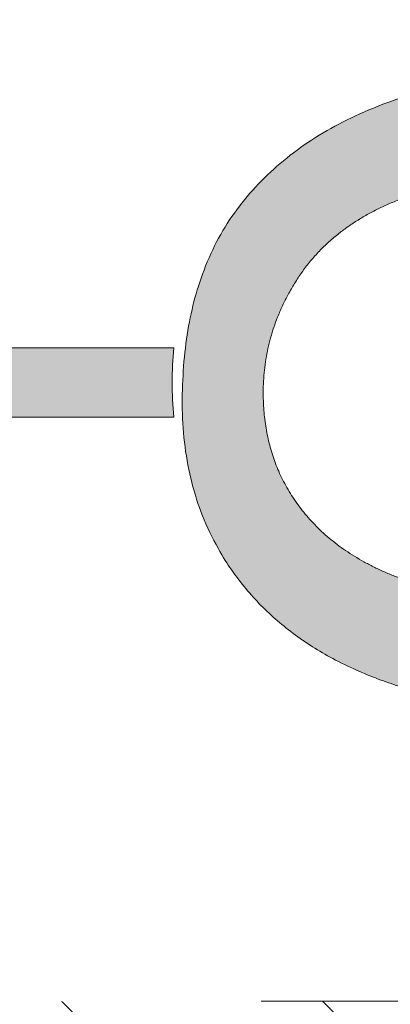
# Model space of a CAD drawing. Header units: inches. Extents: x -456 to -299, y -255 to -14.
# Tile 37 of 45: x -376.36 to -375.09, y -22.66 to -19.31. Entities that reach past the tile are written whole.
import ezdxf

# ---------------------------------------------------------------- set-up
doc = ezdxf.new("R2010")
doc.units = ezdxf.units.IN
doc.header["$LTSCALE"] = 32
doc.header["$MEASUREMENT"] = 0
doc.header["$PDMODE"] = 1
doc.header["$PDSIZE"] = -2
doc.linetypes.add('Dash Style-1', pattern=[0.083328, 0.041656, -0.041672])
for name, color, linetype, lineweight in [('Black', 7, 'Continuous', 18), ('DashLine', 7, 'Dash Style-1', 13), ('DashLineFill', 7, 'Dash Style-1', 13), ('Drawing', 7, 'Continuous', 18), ('Leg_Locator', 7, 'Continuous', 13), ('Metal-Black', 7, 'Continuous', 18), ('Metal-DeskStructure', 7, 'Continuous', 13), ('None', 7, 'Continuous', 18), ('SolidLine', 7, 'Continuous', 15), ('Wood_1-H', 7, 'Continuous', 13)]:
    doc.layers.add(name, color=color, linetype=linetype, lineweight=lineweight)
doc.layers.add('Metal-Leg', color=7, linetype='Continuous', lineweight=18, true_color=0x4c4c4c)
pattern_1 = [(45, (0, 0), (-1.61301565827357, 1.935715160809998), []), (45, (-1.0608, 1.0608), (-0.4723460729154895, 0.4167612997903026), [])]

# ---------------------------------------------------------------- blocks, each defined once
blk = doc.blocks.new('TLLegSleeve (2D)')
at = {"layer": 'DashLineFill', "linetype": 'Continuous', "lineweight": 13}
h = blk.add_hatch(dxfattribs=at)
h.set_pattern_fill('Steel', color=253, style=0, pattern_type=2)
h.set_pattern_definition(pattern_1)
edge = h.paths.add_edge_path()
edge.add_line((1.08267716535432, 1.402343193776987), (1.08267716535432, 2.913385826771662))
edge.add_arc((-1.707523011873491e-13, 2.913385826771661), 1.08267716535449, 4.479377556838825e-14, 180)
edge.add_line((-1.082677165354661, 2.913385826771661), (-1.08267716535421, 1.402343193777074))
edge.add_arc((-1.332267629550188e-15, 2.886579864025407e-15), 1.771653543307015, 127.6698869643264, 412.330113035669)
edge.add_line((1.08267716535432, 1.402343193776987), (1.08267716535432, 1.402343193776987))
edge = h.paths.add_edge_path()
edge.add_arc((1.665334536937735e-15, 2.91338582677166), 0.7480314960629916, 180, 360)
edge.add_arc((1.665334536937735e-15, 2.91338582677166), 0.7480314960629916, 9.54166404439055e-15, 180)
edge.add_line((-0.7480314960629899, 2.91338582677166), (-0.7480314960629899, 2.91338582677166))
edge = h.paths.add_edge_path()
edge.add_arc((-1.723066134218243e-13, 5.70119602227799e-16), 1.437007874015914, 180, 360)
edge.add_arc((-1.723066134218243e-13, 9.149983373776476e-17), 1.437007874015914, 9.541664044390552e-15, 180)
edge.add_line((-1.437007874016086, 3.308097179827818e-16), (-1.437007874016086, 3.308097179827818e-16))
at = {"layer": 'DashLine', "color": 8, "flags": 128}
blk.add_lwpolyline([(1.653543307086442, 1.118599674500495e-14), (1.645581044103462, -0.1620755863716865), (1.621770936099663, -0.3225902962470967), (1.582342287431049, -0.4799982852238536), (1.527674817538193, -0.6327836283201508), (1.45829500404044, -0.7794749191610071), (1.374871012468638, -0.9186594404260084), (1.278206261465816, -1.048996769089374), (1.169231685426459, -1.169231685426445), (1.048996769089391, -1.278206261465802), (0.918659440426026, -1.374871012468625), (0.7794749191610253, -1.458295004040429), (0.6327836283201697, -1.527674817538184), (0.4799982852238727, -1.582342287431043), (0.3225902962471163, -1.621770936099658), (0.1620755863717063, -1.645581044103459), (8.723964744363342e-15, -1.653543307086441), (-0.162075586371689, -1.645581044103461), (-0.3225902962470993, -1.621770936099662), (-0.4799982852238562, -1.582342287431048), (-0.6327836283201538, -1.527674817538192), (-0.7794749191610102, -1.458295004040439), (-0.9186594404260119, -1.374871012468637), (-1.048996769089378, -1.278206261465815), (-1.169231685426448, -1.169231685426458), (-1.278206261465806, -1.048996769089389), (-1.374871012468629, -0.9186594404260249), (-1.458295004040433, -0.7794749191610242), (-1.527674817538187, -0.6327836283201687), (-1.582342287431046, -0.4799982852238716), (-1.621770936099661, -0.3225902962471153), (-1.645581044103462, -0.1620755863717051), (-1.653543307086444, -7.741682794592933e-15), (-1.645581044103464, 0.1620755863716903), (-1.621770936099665, 0.3225902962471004), (-1.582342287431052, 0.4799982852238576), (-1.527674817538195, 0.6327836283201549), (-1.458295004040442, 0.7794749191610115), (-1.37487101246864, 0.918659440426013), (-1.278206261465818, 1.048996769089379), (-1.169231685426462, 1.169231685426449), (-1.048996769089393, 1.278206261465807), (-0.9186594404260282, 1.37487101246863), (-0.7794749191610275, 1.458295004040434), (-0.6327836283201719, 1.527674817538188), (-0.479998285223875, 1.582342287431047), (-0.3225902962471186, 1.621770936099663), (-0.1620755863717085, 1.645581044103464), (-1.096189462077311e-14, 1.653543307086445), (0.1620755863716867, 1.645581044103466), (0.3225902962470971, 1.621770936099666), (0.479998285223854, 1.582342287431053), (0.6327836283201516, 1.527674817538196), (0.7794749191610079, 1.458295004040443), (0.9186594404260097, 1.374871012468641), (1.048996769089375, 1.278206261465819), (1.169231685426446, 1.169231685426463), (1.278206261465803, 1.048996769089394), (1.374871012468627, 0.9186594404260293), (1.458295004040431, 0.7794749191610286), (1.527674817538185, 0.6327836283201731), (1.582342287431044, 0.4799982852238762), (1.621770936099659, 0.3225902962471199), (1.64558104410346, 0.1620755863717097)], close=True, dxfattribs=at)
at = {"layer": 'DashLineFill', "flags": 128}
for points in [[(1.08267716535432, 1.402343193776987), (1.08267716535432, 2.913385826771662, 0.9999999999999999), (-1.082677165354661, 2.913385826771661), (-1.08267716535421, 1.402343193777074, 2.931618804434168), (1.08267716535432, 1.402343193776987)], [(-1.437007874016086, 3.308097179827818e-16, 0.9999999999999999), (1.437007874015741, 3.308097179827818e-16, 0.9999999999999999), (-1.437007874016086, 3.308097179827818e-16)]]:
    blk.add_lwpolyline(points, format="xyb", close=True, dxfattribs=at)
blk = doc.blocks.new('Group-33')
at = {"layer": 'SolidLine', "flags": 128}
blk.add_lwpolyline([(43.30708661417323, -5.31496062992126, -0.414213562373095), (45, -3.622047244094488, -0.414213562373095), (46.69291338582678, -5.31496062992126, -0.414213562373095), (45, -7.007874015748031, -0.414213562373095)], format="xyb", close=True, dxfattribs=at)
at = {"layer": 'Wood_1-H', "color": 7}
blk.add_blockref('TLLegSleeve (2D)', (45, -5.31496062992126), dxfattribs=at)
blk = doc.blocks.new('Group-34')
at = {"layer": 'None'}
blk.add_blockref('Group-33', (0, 0), dxfattribs=at)
blk = doc.blocks.new('SL Lowboy Top (2D)')
at = {"layer": 'None'}
blk.add_blockref('Group-34', (0, 0), dxfattribs=at)
at = {"layer": 'Drawing', "color": 0, "flags": 1}
for tag in ['Tag', 'Catalog', 'Option1', 'Option2', 'Option3', 'Option4', 'Option5', 'Option6', 'Option7', 'Option8', 'Option9', 'Option10', 'Option11', 'Option12', 'Custom', 'FinishGroup', 'Discount', 'Item2', 'Item3', 'Item6', 'Item9', 'Item10', 'Item12', 'Item13', 'Item16', 'Item19', 'Item20', 'Item21', 'Item22', 'Item23', 'Item24', 'Item25', 'Item8', 'Item18', 'Item1', 'Item4', 'Item5', 'Item7', 'Item11', 'Item14', 'Item15', 'Item17']:
    blk.add_attdef(tag, (-60, -24.26771653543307), '', height=0.007086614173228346, dxfattribs=at)
blk = doc.blocks.new('Group-41')
at = {"layer": 'Metal-DeskStructure', "color": 7}
blk.add_open_spline([(-0.5629921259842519, -0.4031061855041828), (-0.5629921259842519, -0.4084102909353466), (-0.5669586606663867, -0.4163664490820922), (-0.5762169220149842, -0.4216705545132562), (-0.5934108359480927, -0.424322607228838), (-0.6185404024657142, -0.424322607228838), (-0.6344117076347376, -0.4203445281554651), (-0.6436699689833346, -0.4163664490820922), (-0.6476377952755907, -0.4070842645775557), (-0.6476377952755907, -0.2008904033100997), (-0.6476377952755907, -6.474738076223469e-07), (-0.8592519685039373, -6.474738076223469e-07), (-1.070866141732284, -6.474738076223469e-07), (-1.070866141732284, -0.2008904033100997), (-1.070866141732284, -0.4070842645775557), (-1.074832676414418, -0.4163664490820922), (-1.084090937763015, -0.4203445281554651), (-1.101284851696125, -0.424322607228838), (-1.12509180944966, -0.424322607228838), (-1.142285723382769, -0.4216705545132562), (-1.151543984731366, -0.4163664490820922), (-1.155511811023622, -0.4084102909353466), (-1.155511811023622, 0), (-1.155511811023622, 0.4084102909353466), (-1.151543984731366, 0.4163664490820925), (-1.142285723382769, 0.4216705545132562), (-1.12509180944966, 0.424321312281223), (-1.101284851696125, 0.424321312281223), (-1.084090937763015, 0.4216705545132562), (-1.074832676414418, 0.4163664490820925), (-1.070866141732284, 0.4097363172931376), (-1.070866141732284, 0.2446479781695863), (-1.070866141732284, 0.08486374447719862), (-0.8592519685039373, 0.08486374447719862), (-0.6476377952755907, 0.08486374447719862), (-0.6476377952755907, 0.2446479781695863), (-0.6476377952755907, 0.4097363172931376), (-0.6436699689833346, 0.4163664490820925), (-0.6344117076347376, 0.4216705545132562), (-0.6185404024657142, 0.424321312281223), (-0.5934108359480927, 0.424321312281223), (-0.5762169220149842, 0.4216705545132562), (-0.5669586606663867, 0.4163664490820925), (-0.5629921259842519, 0.4084102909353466), (-0.5629921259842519, 0), (-0.5629921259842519, -0.4031061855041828)], degree=2, knots=[0, 0, 0, 0.00229950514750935, 0.004599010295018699, 0.006898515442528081, 0.009198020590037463, 0.01175302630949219, 0.01430803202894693, 0.01686303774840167, 0.01941804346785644, 0.1161873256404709, 0.1161873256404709, 0.218122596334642, 0.218122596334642, 0.3148918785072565, 0.3174468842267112, 0.320001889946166, 0.3225568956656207, 0.3251119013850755, 0.3276669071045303, 0.3302219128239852, 0.3327769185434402, 0.3353319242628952, 0.5295095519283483, 0.5320645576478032, 0.5346195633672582, 0.537174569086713, 0.5397295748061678, 0.5422845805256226, 0.5448395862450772, 0.5473945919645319, 0.5499495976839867, 0.6269182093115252, 0.6269182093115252, 0.7288534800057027, 0.7288534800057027, 0.8058220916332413, 0.808377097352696, 0.8109321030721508, 0.8134871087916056, 0.8160421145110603, 0.8183416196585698, 0.8206411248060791, 0.8229406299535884, 0.8252401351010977, 1, 1, 1], dxfattribs=at)
blk = doc.blocks.new('Group-42')
at = {"layer": 'Metal-DeskStructure', "color": 7, "flags": 128}
blk.add_lwpolyline([(0.8051100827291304, 0.3242076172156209), (0.6569804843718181, -0.1001143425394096), (0.9545622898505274, -0.1001143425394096)], close=True, dxfattribs=at)
at = {"layer": 'Metal-DeskStructure', "color": 7}
blk.add_open_spline([(1.174112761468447, -0.3918349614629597), (1.184693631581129, -0.4210075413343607), (1.168822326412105, -0.4369198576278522), (1.14501536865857, -0.439571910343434), (1.104014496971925, -0.439571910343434), (1.078886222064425, -0.4369198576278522), (1.066982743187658, -0.4329417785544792), (1.060369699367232, -0.4236595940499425), (1.057724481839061, -0.4170294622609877), (1.021353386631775, -0.3010040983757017), (0.9849822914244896, -0.1849787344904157), (0.807093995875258, -0.1849787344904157), (0.6292057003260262, -0.1849787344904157), (0.5941572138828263, -0.2996780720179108), (0.5591087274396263, -0.4143774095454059), (0.5564635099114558, -0.4210075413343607), (0.5498504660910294, -0.4302897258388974), (0.5379469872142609, -0.4369198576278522), (0.5141400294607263, -0.439571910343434), (0.477108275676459, -0.439571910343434), (0.4519787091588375, -0.4355938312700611), (0.4427204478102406, -0.4249856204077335), (0.4427204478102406, -0.4050952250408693), (0.4480108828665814, -0.3905089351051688), (0.5915119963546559, 0.0006630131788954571), (0.7350131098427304, 0.3918349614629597), (0.7376583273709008, 0.3971390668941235), (0.7469165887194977, 0.4037691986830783), (0.7627866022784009, 0.4077472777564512), (0.789238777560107, 0.4090720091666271), (0.8302396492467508, 0.4090720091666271), (0.8580131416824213, 0.4077472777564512), (0.8752070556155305, 0.4037691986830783), (0.8844653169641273, 0.3971390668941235), (0.8871105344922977, 0.3918349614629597), (1.030611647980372, 0), (1.174112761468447, -0.3918349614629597)], degree=2, knots=[0, 0, 0, 0.01595318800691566, 0.02392978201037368, 0.03190637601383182, 0.03938443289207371, 0.04686248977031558, 0.05434054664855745, 0.06181860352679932, 0.06181860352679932, 0.1891978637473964, 0.1891978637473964, 0.3755520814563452, 0.3755520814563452, 0.5011946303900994, 0.5011946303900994, 0.5086726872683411, 0.5161507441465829, 0.5236288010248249, 0.5311068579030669, 0.5385854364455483, 0.5460640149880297, 0.5535425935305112, 0.5610211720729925, 0.5610211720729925, 0.7618481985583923, 0.7618481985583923, 0.7647050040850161, 0.7675618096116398, 0.7704186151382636, 0.7732754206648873, 0.7763226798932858, 0.7793699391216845, 0.7824171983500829, 0.7854644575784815, 0.7854644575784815, 1, 1, 1], dxfattribs=at)
blk = doc.blocks.new('TL14_lower_leg (2D)')
at = {"layer": 'DashLine', "flags": 128}
for points in [[(-1.777195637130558e-14, 1.377952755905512), (0.1350629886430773, 1.371317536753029), (0.2688252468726, 1.351475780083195), (0.3999985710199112, 1.318618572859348), (0.5273196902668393, 1.27306234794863), (0.649562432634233, 1.215245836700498), (0.7655495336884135, 1.14572584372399), (0.8741639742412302, 1.065171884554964), (0.9743597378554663, 0.9743597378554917), (1.065171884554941, 0.8741639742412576), (1.14572584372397, 0.7655495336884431), (1.215245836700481, 0.6495624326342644), (1.273062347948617, 0.5273196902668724), (1.318618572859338, 0.3999985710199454), (1.351475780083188, 0.2688252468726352), (1.371317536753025, 0.1350629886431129), (1.377952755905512, 1.783045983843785e-14), (1.371317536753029, -0.1350629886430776), (1.351475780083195, -0.2688252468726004), (1.318618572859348, -0.3999985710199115), (1.27306234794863, -0.5273196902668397), (1.215245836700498, -0.6495624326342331), (1.145725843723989, -0.7655495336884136), (1.065171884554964, -0.8741639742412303), (0.9743597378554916, -0.9743597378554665), (0.8741639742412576, -1.065171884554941), (0.7655495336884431, -1.14572584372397), (0.6495624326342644, -1.215245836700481), (0.5273196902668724, -1.273062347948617), (0.3999985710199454, -1.318618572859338), (0.2688252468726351, -1.351475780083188), (0.135062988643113, -1.371317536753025), (1.777195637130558e-14, -1.377952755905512), (-0.1350629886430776, -1.371317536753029), (-0.2688252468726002, -1.351475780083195), (-0.3999985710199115, -1.318618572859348), (-0.5273196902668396, -1.27306234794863), (-0.6495624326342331, -1.215245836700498), (-0.7655495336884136, -1.14572584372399), (-0.8741639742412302, -1.065171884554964), (-0.9743597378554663, -0.9743597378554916), (-1.065171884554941, -0.8741639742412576), (-1.14572584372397, -0.7655495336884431), (-1.215245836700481, -0.6495624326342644), (-1.273062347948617, -0.5273196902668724), (-1.318618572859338, -0.3999985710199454), (-1.351475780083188, -0.2688252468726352), (-1.371317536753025, -0.1350629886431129), (-1.377952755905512, -1.783045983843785e-14), (-1.371317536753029, 0.1350629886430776), (-1.351475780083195, 0.2688252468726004), (-1.318618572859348, 0.3999985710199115), (-1.27306234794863, 0.5273196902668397), (-1.215245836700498, 0.6495624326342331), (-1.145725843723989, 0.7655495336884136), (-1.065171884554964, 0.8741639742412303), (-0.9743597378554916, 0.9743597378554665), (-0.8741639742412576, 1.065171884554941), (-0.7655495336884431, 1.14572584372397), (-0.6495624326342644, 1.215245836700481), (-0.5273196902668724, 1.273062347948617), (-0.3999985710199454, 1.318618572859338), (-0.2688252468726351, 1.351475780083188), (-0.135062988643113, 1.371317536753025)], [(-0.7086614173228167, 0.8700787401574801), (-0.6928397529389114, 0.8693014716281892), (-0.6771704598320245, 0.8669771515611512), (-0.6618044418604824, 0.8631281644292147), (-0.6468896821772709, 0.8577915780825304), (-0.6325698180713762, 0.8510187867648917), (-0.6189827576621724, 0.8428750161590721), (-0.6062593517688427, 0.8334386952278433), (-0.5945221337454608, 0.8228007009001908), (-0.5838841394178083, 0.8110634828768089), (-0.5744478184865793, 0.7983400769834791), (-0.5663040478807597, 0.7847530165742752), (-0.5595312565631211, 0.7704331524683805), (-0.5541946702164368, 0.7555183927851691), (-0.5503456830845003, 0.740152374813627), (-0.5480213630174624, 0.72448308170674), (-0.5472440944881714, 0.7086614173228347), (-0.5480213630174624, 0.6928397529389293), (-0.5503456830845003, 0.6771704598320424), (-0.5541946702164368, 0.6618044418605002), (-0.5595312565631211, 0.6468896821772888), (-0.5663040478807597, 0.6325698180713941), (-0.5744478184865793, 0.6189827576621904), (-0.5838841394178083, 0.6062593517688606), (-0.5945221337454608, 0.5945221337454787), (-0.6062593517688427, 0.5838841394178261), (-0.6189827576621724, 0.5744478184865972), (-0.6325698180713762, 0.5663040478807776), (-0.6468896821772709, 0.559531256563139), (-0.6618044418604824, 0.5541946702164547), (-0.6771704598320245, 0.5503456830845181), (-0.6928397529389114, 0.5480213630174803), (-0.7086614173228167, 0.5472440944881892), (-0.7244830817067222, 0.5480213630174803), (-0.7401523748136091, 0.5503456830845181), (-0.7555183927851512, 0.5541946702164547), (-0.7704331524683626, 0.559531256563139), (-0.7847530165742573, 0.5663040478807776), (-0.7983400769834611, 0.5744478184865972), (-0.811063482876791, 0.5838841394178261), (-0.8228007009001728, 0.5945221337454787), (-0.8334386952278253, 0.6062593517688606), (-0.8428750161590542, 0.6189827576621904), (-0.8510187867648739, 0.6325698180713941), (-0.8577915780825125, 0.6468896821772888), (-0.8631281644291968, 0.6618044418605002), (-0.8669771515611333, 0.6771704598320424), (-0.8693014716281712, 0.6928397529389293), (-0.8700787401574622, 0.7086614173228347), (-0.8693014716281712, 0.72448308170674), (-0.8669771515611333, 0.740152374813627), (-0.8631281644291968, 0.7555183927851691), (-0.8577915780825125, 0.7704331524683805), (-0.8510187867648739, 0.7847530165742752), (-0.8428750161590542, 0.7983400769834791), (-0.8334386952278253, 0.8110634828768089), (-0.8228007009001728, 0.8228007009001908), (-0.811063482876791, 0.8334386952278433), (-0.7983400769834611, 0.8428750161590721), (-0.7847530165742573, 0.8510187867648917), (-0.7704331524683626, 0.8577915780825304), (-0.7555183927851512, 0.8631281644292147), (-0.7401523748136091, 0.8669771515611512), (-0.7244830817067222, 0.8693014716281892)], [(0.7086614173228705, 0.8700787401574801), (0.7244830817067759, 0.8693014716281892), (0.7401523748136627, 0.8669771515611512), (0.7555183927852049, 0.8631281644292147), (0.7704331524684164, 0.8577915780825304), (0.784753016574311, 0.8510187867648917), (0.7983400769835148, 0.8428750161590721), (0.8110634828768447, 0.8334386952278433), (0.8228007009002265, 0.8228007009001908), (0.8334386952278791, 0.8110634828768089), (0.842875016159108, 0.7983400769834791), (0.8510187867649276, 0.7847530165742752), (0.8577915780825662, 0.7704331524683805), (0.8631281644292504, 0.7555183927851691), (0.866977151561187, 0.740152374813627), (0.8693014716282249, 0.72448308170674), (0.870078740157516, 0.7086614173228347), (0.8693014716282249, 0.6928397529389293), (0.866977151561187, 0.6771704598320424), (0.8631281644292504, 0.6618044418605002), (0.8577915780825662, 0.6468896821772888), (0.8510187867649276, 0.6325698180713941), (0.842875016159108, 0.6189827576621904), (0.8334386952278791, 0.6062593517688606), (0.8228007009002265, 0.5945221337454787), (0.8110634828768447, 0.5838841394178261), (0.7983400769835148, 0.5744478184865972), (0.784753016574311, 0.5663040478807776), (0.7704331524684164, 0.559531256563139), (0.7555183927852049, 0.5541946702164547), (0.7401523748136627, 0.5503456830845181), (0.7244830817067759, 0.5480213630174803), (0.7086614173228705, 0.5472440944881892), (0.6928397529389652, 0.5480213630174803), (0.6771704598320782, 0.5503456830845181), (0.6618044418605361, 0.5541946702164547), (0.6468896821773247, 0.559531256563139), (0.63256981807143, 0.5663040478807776), (0.6189827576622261, 0.5744478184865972), (0.6062593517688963, 0.5838841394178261), (0.5945221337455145, 0.5945221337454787), (0.5838841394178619, 0.6062593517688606), (0.5744478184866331, 0.6189827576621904), (0.5663040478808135, 0.6325698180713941), (0.5595312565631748, 0.6468896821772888), (0.5541946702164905, 0.6618044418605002), (0.5503456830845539, 0.6771704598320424), (0.548021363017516, 0.6928397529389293), (0.5472440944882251, 0.7086614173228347), (0.548021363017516, 0.72448308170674), (0.5503456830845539, 0.740152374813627), (0.5541946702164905, 0.7555183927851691), (0.5595312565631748, 0.7704331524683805), (0.5663040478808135, 0.7847530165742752), (0.5744478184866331, 0.7983400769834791), (0.5838841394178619, 0.8110634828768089), (0.5945221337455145, 0.8228007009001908), (0.6062593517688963, 0.8334386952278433), (0.6189827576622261, 0.8428750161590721), (0.63256981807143, 0.8510187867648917), (0.6468896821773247, 0.8577915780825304), (0.6618044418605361, 0.8631281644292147), (0.6771704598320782, 0.8669771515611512), (0.6928397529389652, 0.8693014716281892)], [(-0.7086614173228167, -0.547244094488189), (-0.6928397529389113, -0.54802136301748), (-0.6771704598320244, -0.5503456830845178), (-0.6618044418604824, -0.5541946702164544), (-0.6468896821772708, -0.5595312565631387), (-0.6325698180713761, -0.5663040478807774), (-0.6189827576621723, -0.574447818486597), (-0.6062593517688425, -0.5838841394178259), (-0.5945221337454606, -0.5945221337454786), (-0.583884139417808, -0.6062593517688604), (-0.5744478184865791, -0.6189827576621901), (-0.5663040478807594, -0.632569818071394), (-0.5595312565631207, -0.6468896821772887), (-0.5541946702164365, -0.6618044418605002), (-0.5503456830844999, -0.6771704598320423), (-0.5480213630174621, -0.6928397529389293), (-0.547244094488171, -0.7086614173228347), (-0.5480213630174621, -0.72448308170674), (-0.5503456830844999, -0.7401523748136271), (-0.5541946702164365, -0.7555183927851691), (-0.5595312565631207, -0.7704331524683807), (-0.5663040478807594, -0.7847530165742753), (-0.5744478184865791, -0.7983400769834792), (-0.583884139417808, -0.811063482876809), (-0.5945221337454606, -0.8228007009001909), (-0.6062593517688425, -0.8334386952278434), (-0.6189827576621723, -0.8428750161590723), (-0.6325698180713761, -0.8510187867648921), (-0.6468896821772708, -0.8577915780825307), (-0.6618044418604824, -0.8631281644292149), (-0.6771704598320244, -0.8669771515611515), (-0.6928397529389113, -0.8693014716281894), (-0.7086614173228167, -0.8700787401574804), (-0.7244830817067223, -0.8693014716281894), (-0.7401523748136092, -0.8669771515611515), (-0.7555183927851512, -0.8631281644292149), (-0.7704331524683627, -0.8577915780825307), (-0.7847530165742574, -0.8510187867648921), (-0.7983400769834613, -0.8428750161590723), (-0.8110634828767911, -0.8334386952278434), (-0.822800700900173, -0.8228007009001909), (-0.8334386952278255, -0.811063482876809), (-0.8428750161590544, -0.7983400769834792), (-0.8510187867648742, -0.7847530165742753), (-0.8577915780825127, -0.7704331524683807), (-0.863128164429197, -0.7555183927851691), (-0.8669771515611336, -0.7401523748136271), (-0.8693014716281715, -0.72448308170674), (-0.8700787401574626, -0.7086614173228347), (-0.8693014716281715, -0.6928397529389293), (-0.8669771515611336, -0.6771704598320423), (-0.863128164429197, -0.6618044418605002), (-0.8577915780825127, -0.6468896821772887), (-0.8510187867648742, -0.632569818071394), (-0.8428750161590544, -0.6189827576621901), (-0.8334386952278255, -0.6062593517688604), (-0.822800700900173, -0.5945221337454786), (-0.8110634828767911, -0.5838841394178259), (-0.7983400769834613, -0.574447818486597), (-0.7847530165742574, -0.5663040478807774), (-0.7704331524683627, -0.5595312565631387), (-0.7555183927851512, -0.5541946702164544), (-0.7401523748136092, -0.5503456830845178), (-0.7244830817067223, -0.54802136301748)], [(0.7086614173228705, -0.547244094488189), (0.724483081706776, -0.54802136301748), (0.7401523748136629, -0.5503456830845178), (0.7555183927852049, -0.5541946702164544), (0.7704331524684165, -0.5595312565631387), (0.7847530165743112, -0.5663040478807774), (0.798340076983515, -0.574447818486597), (0.8110634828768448, -0.5838841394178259), (0.8228007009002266, -0.5945221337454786), (0.8334386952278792, -0.6062593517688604), (0.8428750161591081, -0.6189827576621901), (0.8510187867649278, -0.632569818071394), (0.8577915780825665, -0.6468896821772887), (0.8631281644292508, -0.6618044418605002), (0.8669771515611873, -0.6771704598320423), (0.8693014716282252, -0.6928397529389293), (0.8700787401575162, -0.7086614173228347), (0.8693014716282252, -0.72448308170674), (0.8669771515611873, -0.7401523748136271), (0.8631281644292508, -0.7555183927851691), (0.8577915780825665, -0.7704331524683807), (0.8510187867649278, -0.7847530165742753), (0.8428750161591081, -0.7983400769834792), (0.8334386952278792, -0.811063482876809), (0.8228007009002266, -0.8228007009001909), (0.8110634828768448, -0.8334386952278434), (0.798340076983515, -0.8428750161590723), (0.7847530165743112, -0.8510187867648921), (0.7704331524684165, -0.8577915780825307), (0.7555183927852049, -0.8631281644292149), (0.7401523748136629, -0.8669771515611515), (0.724483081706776, -0.8693014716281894), (0.7086614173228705, -0.8700787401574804), (0.6928397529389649, -0.8693014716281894), (0.6771704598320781, -0.8669771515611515), (0.6618044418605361, -0.8631281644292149), (0.6468896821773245, -0.8577915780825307), (0.6325698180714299, -0.8510187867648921), (0.618982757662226, -0.8428750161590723), (0.6062593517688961, -0.8334386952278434), (0.5945221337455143, -0.8228007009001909), (0.5838841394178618, -0.811063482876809), (0.5744478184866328, -0.7983400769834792), (0.5663040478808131, -0.7847530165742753), (0.5595312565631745, -0.7704331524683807), (0.5541946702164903, -0.7555183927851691), (0.5503456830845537, -0.7401523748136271), (0.5480213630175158, -0.72448308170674), (0.5472440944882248, -0.7086614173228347), (0.5480213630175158, -0.6928397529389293), (0.5503456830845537, -0.6771704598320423), (0.5541946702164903, -0.6618044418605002), (0.5595312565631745, -0.6468896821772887), (0.5663040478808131, -0.632569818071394), (0.5744478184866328, -0.6189827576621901), (0.5838841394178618, -0.6062593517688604), (0.5945221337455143, -0.5945221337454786), (0.6062593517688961, -0.5838841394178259), (0.618982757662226, -0.574447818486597), (0.6325698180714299, -0.5663040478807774), (0.6468896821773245, -0.5595312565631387), (0.6618044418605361, -0.5541946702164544), (0.6771704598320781, -0.5503456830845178), (0.6928397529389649, -0.54802136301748)]]:
    blk.add_lwpolyline(points, close=True, dxfattribs=at)
at = {"layer": 'DashLine', "linetype": 'Continuous', "lineweight": 5}
blk.add_point((0, 0), dxfattribs=at)
at = {"layer": 'Metal-DeskStructure', "color": 7}
for name in ['Group-41', 'Group-42']:
    blk.add_blockref(name, (0, 0), dxfattribs=at)
blk = doc.blocks.new('Group-45')
at = {"layer": 'DashLine'}
for p, q in [((0.0001991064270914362, -0.9960629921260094), (0.0001991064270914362, -0.7598425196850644)), ((-0.117911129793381, -1.114173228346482), (-0.3541316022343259, -1.114173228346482)), ((0.1183093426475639, -1.114173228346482), (0.3545298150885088, -1.114173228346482)), ((0.0001991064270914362, -1.232283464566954), (0.0001991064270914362, -1.468503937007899))]:
    blk.add_line(p, q, dxfattribs=at)
at = {"layer": 'DashLine', "flags": 128}
blk.add_lwpolyline([(-0.2557064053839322, -1.114173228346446), (-0.2544741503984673, -1.089090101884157), (-0.2507892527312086, -1.064248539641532), (-0.2446871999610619, -1.039887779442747), (-0.236226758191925, -1.016242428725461), (-0.2254894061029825, -0.9935402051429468), (-0.2125785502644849, -0.971999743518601), (-0.1976185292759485, -0.9518284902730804), (-0.1807534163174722, -0.9332207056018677), (-0.1621456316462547, -0.9163555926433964), (-0.1419743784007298, -0.9013955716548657), (-0.1204339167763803, -0.8884847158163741), (-0.09773169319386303, -0.8777473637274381), (-0.0740863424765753, -0.8692869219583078), (-0.04972558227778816, -0.8631848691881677), (-0.02488402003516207, -0.8594999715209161), (0.000199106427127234, -0.8582677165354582), (0.02528223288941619, -0.8594999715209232), (0.05012379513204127, -0.8631848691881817), (0.0744845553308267, -0.8692869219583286), (0.09812990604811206, -0.8777473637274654), (0.1208321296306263, -0.8884847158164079), (0.1423725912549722, -0.9013955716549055), (0.1625438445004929, -0.9163555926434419), (0.1811516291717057, -0.9332207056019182), (0.1980167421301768, -0.9518284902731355), (0.2129767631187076, -0.9719997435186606), (0.2258876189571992, -0.9935402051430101), (0.2366249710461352, -1.016242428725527), (0.2450854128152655, -1.039887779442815), (0.2511874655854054, -1.064248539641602), (0.2548723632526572, -1.089090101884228), (0.2561046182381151, -1.114173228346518), (0.2548723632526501, -1.139256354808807), (0.2511874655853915, -1.164097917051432), (0.2450854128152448, -1.188458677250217), (0.2366249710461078, -1.212104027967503), (0.2258876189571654, -1.234806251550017), (0.2129767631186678, -1.256346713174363), (0.1980167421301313, -1.276517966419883), (0.1811516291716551, -1.295125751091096), (0.1625438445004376, -1.311990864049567), (0.1423725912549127, -1.326950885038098), (0.1208321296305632, -1.339861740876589), (0.0981299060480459, -1.350599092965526), (0.07448455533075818, -1.359059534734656), (0.05012379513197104, -1.365161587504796), (0.02528223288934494, -1.368846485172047), (0.0001991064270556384, -1.370078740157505), (-0.02488402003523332, -1.368846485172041), (-0.04972558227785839, -1.365161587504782), (-0.07408634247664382, -1.359059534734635), (-0.09773169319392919, -1.350599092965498), (-0.1204339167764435, -1.339861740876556), (-0.1419743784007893, -1.326950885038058), (-0.1621456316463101, -1.311990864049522), (-0.1807534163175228, -1.295125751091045), (-0.1976185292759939, -1.276517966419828), (-0.2125785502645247, -1.256346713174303), (-0.2254894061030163, -1.234806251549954), (-0.2362267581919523, -1.212104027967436), (-0.2446871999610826, -1.188458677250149), (-0.2507892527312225, -1.164097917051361), (-0.2544741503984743, -1.139256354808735)], close=True, dxfattribs=at)
blk = doc.blocks.new('1BRPT9-Bracket (2D)')
at = {"layer": 'DashLineFill', "linetype": 'Continuous', "lineweight": 13}
h = blk.add_hatch(dxfattribs=at)
h.set_pattern_fill('Steel', color=253, style=0, pattern_type=2)
h.set_pattern_definition(pattern_1)
edge = h.paths.add_edge_path()
edge.add_arc((1.677931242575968, -8.488188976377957), 0.2519685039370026, 269.999999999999, 360.0000000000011)
edge.add_line((1.929899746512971, -8.488188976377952), (1.929899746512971, -7.480314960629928))
edge.add_line((1.929899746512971, -7.480314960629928), (2.323600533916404, -7.480314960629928))
edge.add_line((2.323600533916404, -7.480314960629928), (2.323600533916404, 7.461135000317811))
edge.add_line((2.323600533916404, 7.461135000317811), (1.929899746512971, 7.480314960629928))
edge.add_line((1.929899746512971, 7.480314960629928), (1.929899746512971, 8.488188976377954))
edge.add_arc((1.677931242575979, 8.488188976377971), 0.2519685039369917, 359.999999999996, 450.0000000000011)
edge.add_line((1.677931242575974, 8.740157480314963), (-2.32206875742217, 8.740157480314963))
edge.add_line((-2.32206875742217, 8.740157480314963), (-2.32206875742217, -8.74015748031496))
edge.add_line((-2.32206875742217, -8.74015748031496), (1.677931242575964, -8.74015748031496))
at = {"layer": 'DashLineFill', "linetype": 'Continuous', "lineweight": 5}
blk.add_point((0.0001991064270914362, -1.114173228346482), dxfattribs=at)
at = {"layer": 'Metal-DeskStructure', "color": 7}
blk.add_blockref('Group-45', (0, 0), dxfattribs=at)
blk = doc.blocks.new('Group-63')
at = {"layer": 'DashLineFill', "linetype": 'Continuous', "lineweight": 13}
h = blk.add_hatch(dxfattribs=at)
h.set_pattern_fill('Steel', color=253, style=0, pattern_type=2)
h.set_pattern_definition(pattern_1)
h.paths.add_polyline_path([(-2.066929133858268, 1.397637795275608), (2.066929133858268, 1.397637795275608), (2.066929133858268, 0.1377952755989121), (2.106299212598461, 0.1377952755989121), (2.106299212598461, -0.1377952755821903), (2.066929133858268, -0.1377952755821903), (2.066929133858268, -5.275590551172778), (2.106299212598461, -5.275590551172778), (2.106299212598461, -5.55118110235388), (2.066929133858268, -5.55118110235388), (2.066929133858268, -5.82677165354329), (-2.066929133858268, -5.82677165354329), (-2.066929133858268, -5.55118110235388), (-2.106299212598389, -5.55118110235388), (-2.106299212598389, -5.275590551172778), (-2.066929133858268, -5.275590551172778), (-2.066929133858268, -0.1377952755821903), (-2.106299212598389, -0.1377952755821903), (-2.106299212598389, 0.1377952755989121), (-2.066929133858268, 0.1377952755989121)])
at = {"layer": 'DashLineFill', "flags": 128}
blk.add_lwpolyline([(-2.066929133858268, 1.397637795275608), (2.066929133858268, 1.397637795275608), (2.066929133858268, 0.1377952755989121), (2.106299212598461, 0.1377952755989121), (2.106299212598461, -0.1377952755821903), (2.066929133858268, -0.1377952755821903), (2.066929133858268, -5.275590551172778), (2.106299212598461, -5.275590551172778), (2.106299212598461, -5.55118110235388), (2.066929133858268, -5.55118110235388), (2.066929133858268, -5.82677165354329), (-2.066929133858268, -5.82677165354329), (-2.066929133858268, -5.55118110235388), (-2.106299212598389, -5.55118110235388), (-2.106299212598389, -5.275590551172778), (-2.066929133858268, -5.275590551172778), (-2.066929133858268, -0.1377952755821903), (-2.106299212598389, -0.1377952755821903), (-2.106299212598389, 0.1377952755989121), (-2.066929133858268, 0.1377952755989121)], close=True, dxfattribs=at)
blk = doc.blocks.new('TL14_upper_leg (2D)')
at = {"layer": 'DashLine', "flags": 128}
blk.add_lwpolyline([(0, 1.22047244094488), (0.1196272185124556, 1.214595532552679), (0.2381023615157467, 1.197021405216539), (0.3542844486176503, 1.167919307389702), (0.4670545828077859, 1.127569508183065), (0.5753267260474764, 1.076360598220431), (0.6780581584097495, 1.01478574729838), (0.7742595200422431, 0.9434379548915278), (0.8630043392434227, 0.8630043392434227), (0.9434379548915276, 0.7742595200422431), (1.01478574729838, 0.6780581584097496), (1.076360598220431, 0.5753267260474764), (1.127569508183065, 0.467054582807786), (1.167919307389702, 0.3542844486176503), (1.197021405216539, 0.2381023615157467), (1.214595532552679, 0.1196272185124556), (1.22047244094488, 7.47323834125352e-17), (1.214595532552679, -0.1196272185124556), (1.197021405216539, -0.2381023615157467), (1.167919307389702, -0.3542844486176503), (1.127569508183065, -0.467054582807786), (1.076360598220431, -0.5753267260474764), (1.01478574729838, -0.6780581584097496), (0.9434379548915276, -0.7742595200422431), (0.8630043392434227, -0.8630043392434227), (0.7742595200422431, -0.9434379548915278), (0.6780581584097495, -1.01478574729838), (0.5753267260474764, -1.076360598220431), (0.4670545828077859, -1.127569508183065), (0.3542844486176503, -1.167919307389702), (0.2381023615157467, -1.197021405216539), (0.1196272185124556, -1.214595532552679), (0, -1.22047244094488), (-0.1196272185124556, -1.214595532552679), (-0.2381023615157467, -1.197021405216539), (-0.3542844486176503, -1.167919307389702), (-0.4670545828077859, -1.127569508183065), (-0.5753267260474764, -1.076360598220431), (-0.6780581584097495, -1.01478574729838), (-0.7742595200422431, -0.9434379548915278), (-0.8630043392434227, -0.8630043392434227), (-0.9434379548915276, -0.7742595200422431), (-1.01478574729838, -0.6780581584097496), (-1.076360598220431, -0.5753267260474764), (-1.127569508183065, -0.467054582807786), (-1.167919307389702, -0.3542844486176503), (-1.197021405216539, -0.2381023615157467), (-1.214595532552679, -0.1196272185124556), (-1.22047244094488, 7.47323834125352e-17), (-1.214595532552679, 0.1196272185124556), (-1.197021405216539, 0.2381023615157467), (-1.167919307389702, 0.3542844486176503), (-1.127569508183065, 0.467054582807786), (-1.076360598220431, 0.5753267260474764), (-1.01478574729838, 0.6780581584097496), (-0.9434379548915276, 0.7742595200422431), (-0.8630043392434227, 0.8630043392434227), (-0.7742595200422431, 0.9434379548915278), (-0.6780581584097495, 1.01478574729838), (-0.5753267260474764, 1.076360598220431), (-0.4670545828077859, 1.127569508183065), (-0.3542844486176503, 1.167919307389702), (-0.2381023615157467, 1.197021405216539), (-0.1196272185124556, 1.214595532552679)], close=True, dxfattribs=at)
at = {"layer": 'DashLine', "color": 7}
blk.add_blockref('Group-63', (0, 0), dxfattribs=at)
blk = doc.blocks.new('Group-64')
at = {"layer": 'Metal-DeskStructure', "linetype": 'Continuous', "lineweight": 0, "true_color": 0xff0000}
blk.add_hatch(color=1, dxfattribs=at).paths.add_polyline_path([(0.7234251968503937, -0.395084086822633), (1.067913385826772, -0.4833594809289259), (1.040361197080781, -0.5852005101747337), (1.007762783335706, -0.6808010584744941), (0.9701181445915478, -0.7701611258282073), (0.9274272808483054, -0.8532807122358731), (0.8796901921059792, -0.9301598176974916), (0.8269068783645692, -1.000798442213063), (0.7690773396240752, -1.065196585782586), (0.7062015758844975, -1.123354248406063), (0.6390028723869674, -1.174951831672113), (0.5682045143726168, -1.219669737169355), (0.4938065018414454, -1.257507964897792), (0.4158088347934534, -1.288466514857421), (0.3342115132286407, -1.312545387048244), (0.2490145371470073, -1.329744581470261), (0.1602179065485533, -1.340064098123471), (0.0678216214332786, -1.343503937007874), (-0.02759378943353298, -1.340829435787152), (-0.1184507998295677, -1.332805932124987), (-0.2047494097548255, -1.319433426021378), (-0.2864896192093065, -1.300711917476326), (-0.3636714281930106, -1.27664140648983), (-0.4362948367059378, -1.247221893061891), (-0.5043598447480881, -1.212453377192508), (-0.5678664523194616, -1.172335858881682), (-0.6272604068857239, -1.127155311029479), (-0.6829874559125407, -1.077197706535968), (-0.7350475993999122, -1.022463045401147), (-0.783440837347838, -0.9629513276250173), (-0.8281671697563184, -0.8986625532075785), (-0.8692265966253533, -0.8295967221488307), (-0.9066191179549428, -0.7557538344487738), (-0.9403447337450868, -0.6771338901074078), (-0.9702436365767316, -0.5953684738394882), (-0.996156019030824, -0.5120891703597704), (-1.018081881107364, -0.4272959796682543), (-1.036021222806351, -0.3409889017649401), (-1.049974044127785, -0.2531679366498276), (-1.059940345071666, -0.1638330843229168), (-1.065920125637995, -0.07298434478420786), (-1.067913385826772, 0.01937828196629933), (-1.065693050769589, 0.1192260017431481), (-1.059032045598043, 0.2158441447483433), (-1.047930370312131, 0.309232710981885), (-1.032388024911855, 0.3993917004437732), (-1.012405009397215, 0.4863211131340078), (-0.9879813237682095, 0.5700209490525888), (-0.9591169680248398, 0.6504912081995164), (-0.9258119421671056, 0.7277318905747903), (-0.8884026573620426, 0.8010785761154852), (-0.8472255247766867, 0.8698668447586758), (-0.8022805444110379, 0.934096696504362), (-0.7535677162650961, 0.9937681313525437), (-0.7010870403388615, 1.048881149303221), (-0.6448385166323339, 1.099435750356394), (-0.5848221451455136, 1.145431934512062), (-0.5210379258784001, 1.186869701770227), (-0.4545455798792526, 1.22358085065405), (-0.3864048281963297, 1.255397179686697), (-0.3166156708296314, 1.282318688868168), (-0.2451781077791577, 1.304345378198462), (-0.1720921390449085, 1.32147724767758), (-0.097357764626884, 1.333714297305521), (-0.02097498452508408, 1.341056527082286), (0.05705620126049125, 1.343503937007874), (0.1448856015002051, 1.34044256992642), (0.2291321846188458, 1.331258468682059), (0.3097959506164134, 1.31595163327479), (0.3868768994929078, 1.294522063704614), (0.4603750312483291, 1.266969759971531), (0.5302903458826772, 1.233294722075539), (0.5966228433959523, 1.193496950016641), (0.6593725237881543, 1.147576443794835), (0.7180179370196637, 1.096121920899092), (0.7720376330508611, 1.039722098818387), (0.8214316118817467, 0.9783769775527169), (0.8661998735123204, 0.9120865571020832), (0.9063424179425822, 0.8408508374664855), (0.9418592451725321, 0.7646698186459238), (0.97275035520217, 0.683543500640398), (0.9990157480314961, 0.5974718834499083), (0.6545275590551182, 0.5156567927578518), (0.6334850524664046, 0.5853363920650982), (0.6101885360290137, 0.6501211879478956), (0.5846380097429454, 0.7100111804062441), (0.5568334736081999, 0.7650063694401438), (0.526774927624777, 0.8151067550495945), (0.4944623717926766, 0.8603123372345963), (0.459895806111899, 0.9006231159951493), (0.423075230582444, 0.9360390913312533), (0.3838997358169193, 0.9669471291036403), (0.3422684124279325, 0.9937340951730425), (0.2981812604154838, 1.01639998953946), (0.2516382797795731, 1.034944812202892), (0.2026394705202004, 1.049368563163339), (0.1511848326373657, 1.059671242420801), (0.09727436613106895, 1.065852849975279), (0.04090807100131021, 1.067913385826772), (-0.02393573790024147, 1.065634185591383), (-0.08605459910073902, 1.058796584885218), (-0.1454485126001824, 1.047400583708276), (-0.2021174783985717, 1.031446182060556), (-0.2560614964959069, 1.010933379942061), (-0.3072805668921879, 0.9858621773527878), (-0.3557746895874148, 0.9562325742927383), (-0.4015438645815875, 0.9220445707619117), (-0.4443021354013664, 0.8840046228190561), (-0.4837635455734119, 0.8428191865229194), (-0.5199280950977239, 0.7984882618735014), (-0.5527957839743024, 0.7510118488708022), (-0.5823666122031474, 0.7003899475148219), (-0.6086405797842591, 0.6466225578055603), (-0.6316176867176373, 0.5897096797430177), (-0.651297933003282, 0.5296513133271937), (-0.6682027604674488, 0.4677847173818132), (-0.6828536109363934, 0.4054471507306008), (-0.6952504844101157, 0.3426386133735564), (-0.7053933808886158, 0.2793591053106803), (-0.7132823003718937, 0.2156086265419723), (-0.7189172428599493, 0.1513871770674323), (-0.7222982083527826, 0.0866947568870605), (-0.7234251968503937, 0.0215313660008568), (-0.7220627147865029, -0.06137790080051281), (-0.7179752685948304, -0.1416295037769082), (-0.7111628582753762, -0.2192234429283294), (-0.7016254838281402, -0.2941597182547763), (-0.6893631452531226, -0.3664383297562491), (-0.6743758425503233, -0.4360592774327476), (-0.6566635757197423, -0.5030225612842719), (-0.6362263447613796, -0.567328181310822), (-0.6129043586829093, -0.6283117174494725), (-0.586537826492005, -0.6853087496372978), (-0.5571267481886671, -0.738319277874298), (-0.5246711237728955, -0.7873433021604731), (-0.48917095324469, -0.8323808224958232), (-0.4506262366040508, -0.8734318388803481), (-0.4090369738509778, -0.9104963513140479), (-0.3644031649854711, -0.9435743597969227), (-0.3177677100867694, -0.9727163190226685), (-0.2701735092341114, -0.9979726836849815), (-0.2216205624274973, -1.019343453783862), (-0.172108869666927, -1.036828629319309), (-0.1216384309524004, -1.050428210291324), (-0.07020924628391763, -1.060142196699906), (-0.01782131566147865, -1.065970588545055), (0.03552536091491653, -1.067913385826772), (0.09966292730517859, -1.06526411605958), (0.1612773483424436, -1.057316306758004), (0.2203686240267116, -1.044069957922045), (0.2769367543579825, -1.025525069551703), (0.3309817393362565, -1.001681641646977), (0.3825035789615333, -0.9725396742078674), (0.4315022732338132, -0.9380991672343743), (0.477977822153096, -0.8983601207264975), (0.5213751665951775, -0.8534066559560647), (0.5611392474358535, -0.8033228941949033), (0.597270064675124, -0.7481088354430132), (0.629767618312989, -0.6877644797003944), (0.6586319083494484, -0.622289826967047), (0.6838629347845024, -0.551684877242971), (0.7054606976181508, -0.4759496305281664)])
at = {"layer": 'Metal-DeskStructure', "color": 7}
blk.add_open_spline([(0.7234251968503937, -0.395084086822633), (0.8956692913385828, -0.4392217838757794), (1.067913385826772, -0.4833594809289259), (0.9677970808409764, -0.9032045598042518), (0.4446060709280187, -1.343503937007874), (-0.3229568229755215, -1.343503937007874), (-0.8127760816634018, -1.00116778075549), (-1.067913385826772, -0.3530999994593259), (-1.067913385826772, 0.4252283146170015), (-0.7837104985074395, 1.030235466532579), (-0.2583653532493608, 1.343503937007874), (0.4155394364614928, 1.343503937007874), (0.9032056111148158, 0.951648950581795), (0.999015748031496, 0.5974718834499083), (0.8267716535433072, 0.5565643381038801), (0.6545275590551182, 0.5156567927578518), (0.5748655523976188, 0.8041647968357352), (0.2712849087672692, 1.067913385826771), (-0.2239170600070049, 1.067913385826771), (-0.5791706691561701, 0.776175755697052), (-0.7234251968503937, 0.2831268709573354), (-0.7234251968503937, -0.3154210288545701), (-0.5490274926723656, -0.8192353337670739), (-0.1797788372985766, -1.067913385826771), (0.2971219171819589, -1.067913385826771), (0.658833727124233, -0.7288068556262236), (0.7234251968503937, -0.395084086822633)], degree=2, knots=[0, 0, 0, 0.01570333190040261, 0.01570333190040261, 0.05382182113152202, 0.09194031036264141, 0.1314745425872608, 0.1710087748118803, 0.2105430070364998, 0.2536192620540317, 0.2966955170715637, 0.3397717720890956, 0.3887288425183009, 0.4376859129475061, 0.4376859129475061, 0.4613080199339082, 0.4613080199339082, 0.5012446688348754, 0.5411813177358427, 0.5870897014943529, 0.6329980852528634, 0.6789064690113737, 0.7380395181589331, 0.7971725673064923, 0.8563056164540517, 0.9281528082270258, 1, 1, 1], dxfattribs=at)
blk = doc.blocks.new('SlateLegLocator-C')
at = {"color": 255, "linetype": 'Dash Style-1', "lineweight": 5}
blk.add_wipeout([(-2.106299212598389, 1.3779527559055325), (2.10629921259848, 1.3779527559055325), (2.10629921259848, -5.807086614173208), (-2.106299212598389, -5.807086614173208)], dxfattribs=at).dxf.layer = 'Black'
at = {"layer": 'Leg_Locator', "linetype": 'Continuous', "lineweight": 0, "true_color": 0xff0000}
h = blk.add_hatch(color=1, dxfattribs=at)
edge = h.paths.add_edge_path()
edge.add_line((4.475859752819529e-14, -5.0275590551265), (-0.4794678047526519, -3.866141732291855))
edge.add_line((-0.4794678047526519, -3.866141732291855), (-0.1181102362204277, -3.866141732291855))
edge.add_line((-0.1181102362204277, -3.866141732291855), (-0.1181102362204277, -1.37222430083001))
edge.add_arc((4.476974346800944e-14, -0.1574803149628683), 1.220472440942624, 264.4465558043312, 275.5534441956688)
edge.add_line((0.1181102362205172, -1.37222430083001), (0.1181102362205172, -3.866141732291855))
edge.add_line((0.1181102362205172, -3.866141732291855), (0.4794678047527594, -3.866141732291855))
edge.add_line((0.4794678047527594, -3.866141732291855), (4.474198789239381e-14, -5.0275590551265))
at = {"layer": 'Black', "linetype": 'Dash Style-1', "lineweight": 5, "flags": 128}
blk.add_lwpolyline([(-2.106299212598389, 1.377952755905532), (2.106299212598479, 1.377952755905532), (2.106299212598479, -5.807086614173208), (-2.106299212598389, -5.807086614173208)], close=True, dxfattribs=at)
at = {"layer": 'Leg_Locator', "flags": 128}
blk.add_lwpolyline([(4.475859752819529e-14, -5.0275590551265), (-0.4794678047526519, -3.866141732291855), (-0.1181102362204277, -3.866141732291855), (-0.1181102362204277, -1.37222430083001, 0.04850091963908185), (0.1181102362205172, -1.37222430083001), (0.1181102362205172, -3.866141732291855), (0.4794678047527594, -3.866141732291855)], format="xyb", close=True, dxfattribs=at)
at = {"layer": 'Metal-DeskStructure', "color": 7}
blk.add_blockref('Group-64', (0, 0), dxfattribs=at)
blk = doc.blocks.new('StructEnd-C (2D)')
at = {"layer": 'Metal-Black', "color": 7}
blk.add_blockref('1BRPT9-Bracket (2D)', (0, 0), dxfattribs=at)
at = {"layer": 'Metal-Leg', "color": 7}
blk.add_blockref('TL14_upper_leg (2D)', (0, 0), dxfattribs=at)
at = {"layer": 'Metal-DeskStructure', "color": 7}
blk.add_blockref('SlateLegLocator-C', (0, 0), dxfattribs=at)
blk = doc.blocks.new('Group-68')
at = {"layer": 'SolidLine', "color": 7}
blk.add_blockref('TL14_lower_leg (2D)', (0, 0), dxfattribs=at)
at = {"layer": 'SolidLine', "color": 7, "rotation": 270}
blk.add_blockref('StructEnd-C (2D)', (0, 0), dxfattribs=at)
blk = doc.blocks.new('SL Floating Runoff Desk (2D)')
at = {"layer": 'None'}
blk.add_blockref('Group-68', (0, 0), dxfattribs=at)
at = {"layer": 'Drawing', "color": 0, "flags": 1}
for tag in ['Tag', 'Catalog', 'Option1', 'Option2', 'Option3', 'Option4', 'Option5', 'Option6', 'Option7', 'Option8', 'Option9', 'Option10', 'Option11', 'Option12', 'Custom', 'FinishGroup', 'Discount', 'Item2', 'Item3', 'Item6', 'Item9', 'Item10', 'Item12', 'Item13', 'Item16', 'Item19', 'Item20', 'Item21', 'Item22', 'Item23', 'Item24', 'Item25', 'Item8', 'Item18', 'Item1', 'Item4', 'Item5', 'Item7', 'Item11', 'Item14', 'Item15', 'Item17']:
    blk.add_attdef(tag, (-30.00000000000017, -74.81889763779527), '', height=0.007086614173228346, dxfattribs=at)

msp = doc.modelspace()

# ---------------------------------------------------------------- block references
at = {"layer": 'Drawing'}
msp.add_blockref('SL Lowboy Top (2D)', (-419.4593240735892, -15.22944200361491), dxfattribs=at)

# ---------------------------------------------------------------- next in the draw order: block references
msp.add_blockref('SL Floating Runoff Desk (2D)', (-374.4593240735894, -20.54440263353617), dxfattribs=at)

doc.saveas('drawing.dxf')
